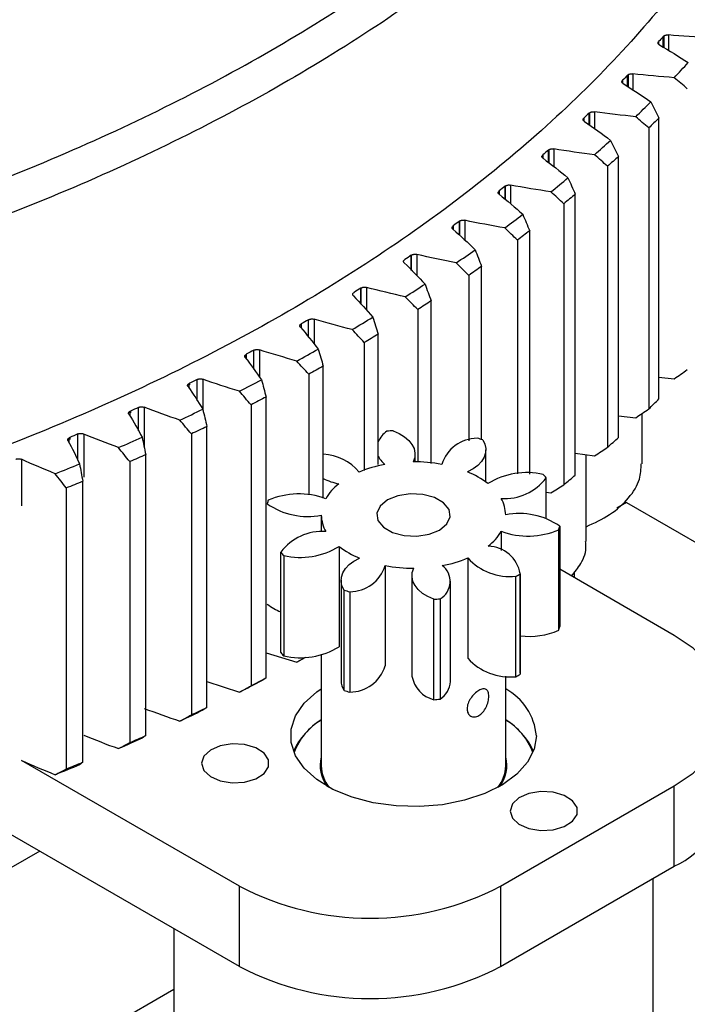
# Model space of a CAD drawing. Header units: millimetres. Extents: x 4624 to 7637, y -669 to 1387.
# Tile 66 of 84: x 7284 to 7338, y 68 to 148. Entities that reach past the tile are written whole.
import ezdxf

# ---------------------------------------------------------------- set-up
doc = ezdxf.new("R2010")
doc.units = ezdxf.units.MM

msp = doc.modelspace()

# ---------------------------------------------------------------- linework, layer by layer
at = {"color": 7, "linetype": 'Continuous', "lineweight": 25}
for p, q in [((7336.077, 146.143), (7336.077, 147.021)), ((7336.151, 146.097), (7336.151, 147.08)), ((7336.496, 147.143), (7336.496, 145.884)), ((7335.701, 146.595), (7335.701, 146.384)), ((7332.771, 143.451), (7332.771, 143.228)), ((7333.176, 142.95), (7333.176, 143.868)), ((7333.242, 142.906), (7333.242, 143.919)), ((7333.603, 143.98), (7333.603, 142.665)), ((7329.63, 140.375), (7329.63, 140.138)), ((7330.062, 139.821), (7330.062, 140.783)), ((7330.121, 139.778), (7330.121, 140.826)), ((7330.497, 140.885), (7330.497, 139.507)), ((7335.732, 117.526), (7335.732, 140.389)), ((7334.902, 139.572), (7334.902, 116.709)), ((7327.183, 137.863), (7327.183, 136.412)), ((7326.282, 137.373), (7326.282, 137.12)), ((7326.742, 136.758), (7326.742, 137.771)), ((7326.792, 136.719), (7326.792, 137.806)), ((7332.435, 114.385), (7332.435, 137.248)), ((7331.551, 136.451), (7331.551, 113.588)), ((7323.219, 133.766), (7323.219, 134.836)), ((7323.26, 133.731), (7323.26, 134.864)), ((7323.666, 134.919), (7323.666, 133.385)), ((7322.732, 134.45), (7322.732, 134.152)), ((7328.928, 111.321), (7328.928, 134.184)), ((7327.99, 133.408), (7327.99, 110.545)), ((7318.987, 131.609), (7318.987, 131.323)), ((7319.499, 131.984), (7319.531, 132.005)), ((7319.499, 130.847), (7319.499, 131.984)), ((7319.531, 130.817), (7319.531, 132.005)), ((7319.951, 132.056), (7319.951, 130.426)), ((7325.215, 111.4), (7325.215, 131.203)), ((7324.225, 130.448), (7324.225, 111.436)), ((7315.588, 129.218), (7315.61, 129.232)), ((7315.588, 128.003), (7315.588, 129.218)), ((7315.61, 127.981), (7315.61, 129.232)), ((7316.045, 129.28), (7316.045, 127.539)), ((7321.302, 114.206), (7321.302, 128.307)), ((7320.262, 127.575), (7320.262, 114.118)), ((7311.953, 126.595), (7311.953, 124.722)), ((7311.492, 126.543), (7311.504, 126.55)), ((7311.492, 125.237), (7311.492, 126.543)), ((7311.504, 125.224), (7311.504, 126.55)), ((7317.195, 112.275), (7317.195, 125.503)), ((7316.106, 124.795), (7316.106, 112.373)), ((7306.632, 123.625), (7306.632, 123.271)), ((7307.218, 122.548), (7307.218, 123.963)), ((7307.681, 124.004), (7307.681, 121.976)), ((7312.901, 112.175), (7312.901, 122.793)), ((7311.764, 122.111), (7311.764, 111.697)), ((7302.15, 121.151), (7302.163, 121.157)), ((7302.15, 120.786), (7302.15, 121.151)), ((7302.163, 121.157), (7302.163, 120.77)), ((7302.771, 119.936), (7302.771, 121.482)), ((7303.237, 121.512), (7303.237, 119.297)), ((7308.426, 109.447), (7308.426, 120.184)), ((7307.244, 119.528), (7307.244, 109.706)), ((7297.505, 118.78), (7297.529, 118.793)), ((7297.505, 118.401), (7297.505, 118.78)), ((7297.529, 118.793), (7297.529, 118.668)), ((7298.158, 117.397), (7298.158, 119.103)), ((7298.626, 119.123), (7298.626, 116.667)), ((7335.732, 119.282), (7336.973, 119.164)), ((7302.55, 117.049), (7302.55, 94.185)), ((7303.776, 94.814), (7303.776, 117.677)), ((7292.702, 116.517), (7292.738, 116.535)), ((7292.702, 116.119), (7292.702, 116.517)), ((7292.738, 116.535), (7292.738, 116.397)), ((7293.388, 114.924), (7293.388, 116.831)), ((7293.857, 116.84), (7293.857, 113.596)), ((7334.354, 112.241), (7334.354, 116.339)), ((7332.435, 116.16), (7333.842, 115.993)), ((7288.467, 112.503), (7288.467, 114.669)), ((7288.936, 114.667), (7288.936, 111.158)), ((7297.692, 114.678), (7297.692, 91.815)), ((7298.96, 92.415), (7298.96, 115.278)), ((7287.748, 113.942), (7287.748, 114.364)), ((7287.797, 114.388), (7287.797, 114.231)), ((7293.984, 90.127), (7293.984, 112.99)), ((7315.887, 112.405), (7315.887, 113.018)), ((7321.659, 110.752), (7321.659, 113.39)), ((7328.928, 113.119), (7330.499, 112.896)), ((7329.814, 105.913), (7329.814, 112.993)), ((7283.871, 112.607), (7283.871, 108.824)), ((7292.677, 112.419), (7292.677, 89.556)), ((7288.857, 87.953), (7288.857, 110.817)), ((7326.556, 107.788), (7326.556, 111.105)), ((7287.512, 110.275), (7287.512, 87.412)), ((7326.556, 109.941), (7326.947, 109.876)), ((7333.088, 109.085), (7332.299, 108.629)), ((7333.088, 109.085), (7348.998, 99.9)), ((7308.265, 108.065), (7308.265, 106.707)), ((7322.902, 106.75), (7322.902, 105.201)), ((7327.579, 98.699), (7327.579, 106.864)), ((7327.658, 107.157), (7327.658, 98.992)), ((7304.972, 96.882), (7304.972, 105.048)), ((7309.708, 105.523), (7309.708, 97.357)), ((7305.206, 104.784), (7305.206, 96.618)), ((7320.188, 104.581), (7320.188, 96.416)), ((7313.465, 103.956), (7313.465, 95.79)), ((7324.453, 95.21), (7324.453, 103.375)), ((7336.977, 98.276), (7327.658, 103.656)), ((7328.854, 102.966), (7328.854, 103.425)), ((7309.869, 102.763), (7309.869, 94.598)), ((7315.641, 103.135), (7315.641, 94.969)), ((7318.771, 94.517), (7318.771, 102.682)), ((7324.089, 94.921), (7324.089, 103.087)), ((7324.451, 103.297), (7324.451, 95.132)), ((7310.116, 93.799), (7310.116, 101.964)), ((7310.575, 101.83), (7310.575, 93.665)), ((7317.418, 93.05), (7317.418, 101.215)), ((7317.926, 101.262), (7317.926, 93.097)), ((7303.776, 96.855), (7306.27, 96.111)), ((7306.27, 96.111), (7306.943, 96.493)), ((7306.964, 96.492), (7306.27, 96.111)), ((7308.265, 96.697), (7308.265, 87.663)), ((7323.263, 87.663), (7323.263, 94.952)), ((7324.453, 95.21), (7324.451, 95.132)), ((7298.96, 94.517), (7301.596, 93.653)), ((7301.622, 77.866), (7283.888, 88.104)), ((7322.835, 77.866), (7336.977, 86.03)), ((7336.977, 79.498), (7336.977, 86.03)), ((7301.622, 71.334), (7278.179, 84.867)), ((7285.36, 80.722), (7276.873, 75.823)), ((7322.835, 71.334), (7336.977, 79.498)), ((7301.622, 71.334), (7301.622, 77.866)), ((7322.835, 77.866), (7322.835, 71.334)), ((7335.264, 57.451), (7335.264, 78.509)), ((7296.264, 74.427), (7296.264, 57.451)), ((7296.264, 69.458), (7217.476, 23.974))]:
    msp.add_line(p, q, dxfattribs=at)
at = {"color": 7, "linetype": 'Continuous', "lineweight": 25, "flags": 128}
for points in [[(7314.109, 114.938), (7314.6, 114.715), (7315.024, 114.45), (7315.372, 114.151), (7315.635, 113.824), (7315.807, 113.477), (7315.883, 113.12), (7315.862, 112.759), (7315.744, 112.405)], [(7321.412, 114.189), (7321.581, 113.842), (7321.655, 113.484), (7321.632, 113.124), (7321.512, 112.77), (7321.298, 112.431), (7320.995, 112.116), (7320.611, 111.832), (7320.155, 111.586)], [(7313.637, 109.298), (7313.042, 108.804), (7312.775, 108.223), (7312.868, 107.624), (7313.311, 107.079), (7314.05, 106.655), (7314.995, 106.402), (7316.033, 106.351), (7317.039, 106.509), (7317.891, 106.855), (7318.486, 107.349), (7318.753, 107.93), (7318.66, 108.529), (7318.217, 109.073), (7317.478, 109.498), (7316.533, 109.75), (7315.495, 109.801), (7314.489, 109.644), (7313.637, 109.298)], [(7310.116, 101.964), (7309.947, 102.311), (7309.873, 102.669), (7309.896, 103.029), (7310.016, 103.383), (7310.23, 103.721), (7310.533, 104.037), (7310.917, 104.321), (7311.373, 104.567)], [(7317.418, 101.215), (7316.928, 101.438), (7316.504, 101.702), (7316.156, 102.002), (7315.893, 102.329), (7315.721, 102.675), (7315.645, 103.033), (7315.666, 103.393), (7315.784, 103.747)], [(7336.977, 86.03), (7338.506, 87.064), (7339.736, 88.222), (7340.636, 89.478), (7341.186, 90.799), (7341.371, 92.153), (7341.186, 93.508), (7340.636, 94.829), (7339.736, 96.085), (7338.506, 97.243), (7336.977, 98.276)], [(7325.764, 90.112), (7325.583, 89.02), (7325.048, 87.967), (7324.177, 86.991), (7323.001, 86.129), (7321.565, 85.41), (7319.918, 84.861), (7318.122, 84.502), (7316.24, 84.346), (7314.341, 84.398), (7312.493, 84.657), (7310.764, 85.113), (7309.215, 85.75), (7307.903, 86.544), (7306.876, 87.467), (7306.169, 88.486), (7305.809, 89.564), (7305.809, 90.661), (7306.169, 91.739), (7306.876, 92.758), (7307.903, 93.681), (7308.265, 93.931)], [(7298.525, 87.871), (7298.711, 87.298), (7299.243, 86.802), (7300.049, 86.45), (7301.021, 86.29), (7302.028, 86.344), (7302.932, 86.604), (7303.613, 87.035), (7303.978, 87.579), (7303.978, 88.163), (7303.613, 88.707), (7302.932, 89.138), (7302.028, 89.398), (7301.021, 89.452), (7300.049, 89.292), (7299.243, 88.941), (7298.711, 88.445), (7298.525, 87.871)], [(7323.621, 83.989), (7323.806, 83.416), (7324.338, 82.92), (7325.145, 82.568), (7326.117, 82.409), (7327.123, 82.462), (7328.028, 82.722), (7328.709, 83.154), (7329.074, 83.698), (7329.074, 84.281), (7328.709, 84.825), (7328.028, 85.256), (7327.123, 85.516), (7326.117, 85.57), (7325.145, 85.41), (7324.338, 85.059), (7323.806, 84.563), (7323.621, 83.989)]]:
    msp.add_lwpolyline(points, dxfattribs=at)
at = {"color": 7, "linetype": 'Continuous', "lineweight": 25}
for centre, radius, start, end in [((7314.826, 113.121), 2.151, 124.65449, 154.85982), ((7315.732, 94.741), 20.261, 94.59287, 96.03343), ((7320.968, 111.275), 3.048, 90.27808, 162.38864), ((7316.501, 98.235), 16.693, 72.89084, 74.53003), ((7308.262, 109.025), 3.995, 39.60795, 87.46396), ((7315.302, 102.027), 10.334, 100.44277, 112.5419), ((7314.676, 113.717), 1.971, 203.53407, 230.74843), ((7315.778, 99.782), 12.623, 79.57224, 90.15708), ((7317.496, 105.028), 7.076, 52.34067, 67.92673), ((7324.962, 105.568), 5.958, 76.80786, 121.83347), ((7321.4, 106.76), 6.743, 40.1179, 43.11765), ((7310.692, 115.564), 5.054, 243.20774, 258.51855), ((7312.243, 107.3), 4.184, 127.67555, 149.8321), ((7323.197, 113.597), 4.183, 265.7919, 323.43132), ((7306.434, 103.378), 6.411, 70.00768, 112.80158), ((7308.046, 108.026), 4.287, 162.87967, 166.93678), ((7307.151, 113.649), 5.694, 234.8186, 281.28728), ((7320.54, 108.049), 2.723, 0.81681, 30.36739), ((7324.377, 102.504), 5.694, 54.8186, 101.28728), ((7310.988, 108.104), 2.723, 180.81681, 210.36739), ((7308.331, 102.555), 4.183, 85.7919, 143.43132), ((7319.285, 108.852), 4.184, 307.67555, 329.8321), ((7325.094, 112.775), 6.411, 250.00768, 292.80158), ((7323.482, 108.127), 4.287, 342.87967, 346.93678), ((7310.128, 109.393), 6.743, 220.1179, 223.11765), ((7306.566, 110.585), 5.958, 256.80786, 301.83347), ((7314.032, 111.125), 7.076, 232.34067, 247.92673), ((7321.757, 102.803), 2.739, 10.38917, 88.21704), ((7316.226, 114.126), 10.334, 280.44277, 292.5419), ((7323.611, 107.679), 4.617, 222.14437, 275.93377), ((7310.56, 104.878), 3.048, 270.27808, 342.38864), ((7315.75, 116.371), 12.623, 259.57224, 270.15708), ((7317.138, 102.669), 1.612, 299.25939, 53.3708), ((7318.615, 112.936), 11.269, 299.0636, 301.19374), ((7315.027, 117.918), 16.693, 252.89084, 254.53003), ((7315.796, 121.411), 20.261, 274.59287, 276.03343), ((7306.307, 103.81), 3.85, 230.72283, 249.69926), ((7325.118, 104.508), 6.309, 263.95473, 292.96464), ((7323.482, 99.961), 4.287, 342.87967, 346.93678), ((7306.566, 102.419), 5.958, 256.80786, 301.83347), ((7310.128, 101.227), 6.743, 220.1179, 223.11765), ((7323.611, 99.513), 4.617, 222.14437, 275.93377), ((7310.56, 96.712), 3.048, 270.27808, 342.38864), ((7311.325, 94.61), 1.456, 180.49085, 213.8759), ((7317.993, 95.364), 2.384, 189.51763, 256.06757), ((7318.615, 104.771), 11.269, 299.0636, 301.19374), ((7315.027, 109.753), 16.693, 252.89084, 254.53003), ((7316.964, 94.631), 1.811, 302.08126, 356.3755), ((7320.951, 89.689), 4.831, 5.02694, 61.41257), ((7315.796, 113.246), 20.261, 274.59287, 276.03343), ((7311.2, 86.53), 5.686, 121.07589, 155.95832), ((7310.947, 86.888), 5.244, 120.75779, 159.17212), ((7320.328, 86.53), 5.686, 24.04168, 58.92411), ((7320.581, 86.888), 5.244, 20.82788, 59.24221), ((7310.925, 87.665), 2.754, 165.03636, 216.81664), ((7320.602, 87.665), 2.754, 323.18336, 14.96364), ((7311.122, 87.641), 2.859, 181.19715, 215.84691), ((7311.248, 87.761), 2.984, 181.89583, 218.33322), ((7320.347, 87.737), 2.917, 321.23094, 358.54001), ((7320.406, 87.641), 2.859, 324.15309, 358.80285), ((7333.757, 86.447), 7.659, 294.86732, 353.81254), ((7312.228, 98.147), 22.887, 242.39104, 297.60896), ((7312.228, 91.615), 22.887, 242.39104, 297.60896)]:
    msp.add_arc(centre, radius, start, end, dxfattribs=at)
for points, knots in [([(7179.881, 120.349), (7180.272, 120.326), (7181.054, 120.281), (7182.228, 120.22), (7183.403, 120.163), (7184.578, 120.112), (7185.755, 120.066), (7186.932, 120.025), (7188.109, 119.989), (7189.288, 119.959), (7190.467, 119.934), (7193.218, 119.887), (7197.544, 119.871), (7203.438, 119.981), (7209.32, 120.221), (7215.183, 120.591), (7221.018, 121.091), (7228.745, 121.93), (7238.29, 123.299), (7249.492, 125.443), (7260.375, 128.078), (7270.877, 131.187), (7280.933, 134.753), (7290.486, 138.753), (7299.479, 143.165), (7307.859, 147.962), (7315.576, 153.117), (7322.586, 158.598), (7328.845, 164.374), (7334.319, 170.41), (7338.973, 176.671), (7342.783, 183.119), (7345.722, 189.717), (7347.777, 196.426), (7348.933, 203.206), (7349.185, 210.018), (7348.529, 216.82), (7346.972, 223.574), (7344.521, 230.238), (7341.191, 236.775), (7337.002, 243.144), (7332.816, 248.282), (7329.065, 252.271), (7326.054, 255.199), (7322.851, 258.058), (7319.461, 260.843), (7315.888, 263.551), (7312.886, 265.653), (7310.563, 267.194), (7308.987, 268.208), (7307.384, 269.206), (7305.757, 270.192), (7304.65, 270.836), (7304.097, 271.159)], [0, 0, 0, 0, 0.003125, 0.00625, 0.009374, 0.012499, 0.015623, 0.018749, 0.021874, 0.025, 0.028128, 0.031256, 0.046886, 0.06251, 0.078132, 0.093764, 0.109394, 0.125019, 0.156267, 0.187516, 0.218764, 0.250013, 0.281261, 0.312509, 0.343758, 0.375006, 0.406255, 0.437503, 0.468752, 0.5, 0.531249, 0.562497, 0.593745, 0.624994, 0.656242, 0.687491, 0.718739, 0.749988, 0.781236, 0.812485, 0.843733, 0.874982, 0.890603, 0.906236, 0.921865, 0.93749, 0.953112, 0.968744, 0.974999, 0.98125, 0.9875, 0.993749, 1, 1, 1, 1]), ([(7305.511, 270.342), (7311.143, 267.091), (7316.341, 263.59), (7325.748, 256.169), (7329.956, 252.249), (7337.285, 244.085), (7340.405, 239.84), (7345.483, 231.124), (7347.44, 226.653), (7350.147, 217.591), (7350.897, 213), (7351.169, 203.806), (7350.693, 199.203), (7348.525, 190.093), (7346.833, 185.586), (7342.275, 176.775), (7339.409, 172.471), (7332.569, 164.166), (7328.595, 160.166), (7319.634, 152.563), (7314.646, 148.961), (7303.775, 142.24), (7297.891, 139.121), (7285.366, 133.44), (7278.725, 130.878), (7264.841, 126.37), (7257.599, 124.425), (7242.683, 121.197), (7235.01, 119.914), (7219.415, 118.042), (7211.493, 117.453), (7195.585, 116.981), (7187.599, 117.098), (7179.676, 117.567)], [0, 0, 0, 0, 0.0625, 0.0625, 0.125, 0.125, 0.1875, 0.1875, 0.25, 0.25, 0.3125, 0.3125, 0.375, 0.375, 0.4375, 0.4375, 0.5, 0.5, 0.5625, 0.5625, 0.625, 0.625, 0.6875, 0.6875, 0.75, 0.75, 0.8125, 0.8125, 0.875, 0.875, 0.9375, 0.9375, 1, 1, 1, 1]), ([(7107.167, 157.474), (7107.431, 157.323), (7107.959, 157.02), (7108.759, 156.57), (7109.565, 156.125), (7110.378, 155.684), (7111.197, 155.248), (7112.023, 154.816), (7112.857, 154.387), (7113.696, 153.964), (7114.543, 153.544), (7115.396, 153.129), (7117.544, 152.102), (7121.063, 150.516), (7126.081, 148.476), (7131.267, 146.58), (7136.607, 144.834), (7142.09, 143.241), (7149.57, 141.327), (7159.212, 139.335), (7171.13, 137.611), (7183.284, 136.571), (7195.556, 136.223), (7207.828, 136.571), (7219.981, 137.611), (7231.9, 139.335), (7243.468, 141.724), (7254.575, 144.757), (7265.114, 148.403), (7274.982, 152.629), (7284.086, 157.392), (7292.337, 162.647), (7299.657, 168.345), (7305.973, 174.428), (7311.226, 180.84), (7315.366, 187.519), (7318.351, 194.399), (7320.154, 201.415), (7320.757, 208.5), (7320.154, 215.584), (7318.351, 222.6), (7315.366, 229.48), (7311.916, 235.046), (7308.6, 239.365), (7305.84, 242.529), (7302.815, 245.612), (7299.531, 248.606), (7295.997, 251.503), (7293.06, 253.676), (7290.876, 255.187), (7289.54, 256.081), (7288.179, 256.962), (7286.793, 257.83), (7285.384, 258.686), (7284.424, 259.245), (7283.944, 259.525)], [0, 0, 0, 0, 0.002843, 0.005685, 0.008527, 0.011368, 0.014209, 0.017049, 0.01989, 0.022731, 0.025573, 0.028416, 0.03126, 0.046886, 0.062517, 0.078143, 0.093774, 0.1094, 0.125031, 0.156278, 0.187526, 0.218773, 0.25002, 0.281268, 0.312515, 0.343763, 0.37501, 0.406258, 0.437505, 0.468753, 0.5, 0.531248, 0.562495, 0.593743, 0.62499, 0.656237, 0.687485, 0.718732, 0.74998, 0.781227, 0.812475, 0.843722, 0.87497, 0.890596, 0.906227, 0.921853, 0.937483, 0.95311, 0.96874, 0.973952, 0.979161, 0.984369, 0.989577, 0.994787, 1, 1, 1, 1]), ([(7283.944, 259.525), (7284.207, 259.373), (7284.731, 259.068), (7285.509, 258.607), (7286.28, 258.141), (7287.044, 257.672), (7287.8, 257.199), (7288.549, 256.722), (7289.291, 256.241), (7290.025, 255.756), (7290.752, 255.267), (7291.471, 254.775), (7293.25, 253.535), (7295.997, 251.503), (7299.531, 248.606), (7302.815, 245.613), (7305.84, 242.53), (7308.6, 239.365), (7311.915, 235.047), (7315.366, 229.48), (7318.351, 222.6), (7320.154, 215.584), (7320.757, 208.5), (7320.154, 201.415), (7318.351, 194.399), (7315.366, 187.519), (7311.226, 180.84), (7305.973, 174.428), (7299.657, 168.345), (7292.337, 162.647), (7284.086, 157.392), (7274.982, 152.629), (7265.114, 148.403), (7254.575, 144.757), (7243.468, 141.724), (7231.9, 139.335), (7219.981, 137.611), (7207.828, 136.571), (7195.556, 136.223), (7183.284, 136.571), (7171.13, 137.611), (7159.212, 139.335), (7149.57, 141.326), (7142.09, 143.24), (7136.608, 144.834), (7131.267, 146.58), (7126.082, 148.476), (7121.064, 150.516), (7117.3, 152.212), (7114.682, 153.472), (7113.134, 154.244), (7111.607, 155.029), (7110.104, 155.829), (7108.621, 156.643), (7107.652, 157.197), (7107.167, 157.474)], [0, 0, 0, 0, 0.0028432, 0.0056854, 0.0085269, 0.0113679, 0.0142086, 0.0170493, 0.0198901, 0.0227314, 0.0255733, 0.0284161, 0.0312599, 0.0468863, 0.0625168, 0.0781432, 0.0937737, 0.1094001, 0.1250306, 0.156278, 0.1875255, 0.218773, 0.2500204, 0.2812679, 0.3125153, 0.3437628, 0.3750103, 0.4062577, 0.4375052, 0.4687527, 0.5000001, 0.5312476, 0.562495, 0.5937425, 0.62499, 0.6562374, 0.6874849, 0.7187324, 0.7499798, 0.7812273, 0.8124747, 0.8437222, 0.8749697, 0.890596, 0.9062265, 0.9218529, 0.9374834, 0.9531098, 0.9687403, 0.973952, 0.9791611, 0.9843691, 0.9895773, 0.9947871, 1, 1, 1, 1]), ([(7350.955, 188.085), (7350.984, 187.375), (7351.108, 184.315), (7350.358, 178.909), (7348.689, 171.924), (7346.006, 165.039), (7342.414, 158.295), (7337.911, 151.735), (7332.532, 145.4), (7326.308, 139.327), (7319.278, 133.555), (7311.486, 128.12), (7302.978, 123.053), (7293.809, 118.388), (7284.033, 114.153), (7273.712, 110.374), (7262.909, 107.073), (7251.691, 104.272), (7240.127, 101.988), (7228.288, 100.235), (7216.247, 99.021), (7204.08, 98.367), (7191.854, 98.226), (7183.736, 98.6), (7179.676, 98.787)], [0, 0, 0, 0, 0.014197, 0.06114, 0.108083, 0.155026, 0.201969, 0.248912, 0.295855, 0.342798, 0.389741, 0.436684, 0.483627, 0.53057, 0.577513, 0.624456, 0.671399, 0.718342, 0.765285, 0.812228, 0.859171, 0.906114, 0.953057, 1, 1, 1, 1]), ([(7336.151, 147.08), (7336.166, 147.088), (7336.197, 147.104), (7336.251, 147.123), (7336.319, 147.139), (7336.402, 147.149), (7336.465, 147.146), (7336.496, 147.144)], [0, 0, 0, 0, 0.166852, 0.331924, 0.499419, 0.749201, 1, 1, 1, 1]), ([(7335.776, 146.327), (7335.761, 146.336), (7335.732, 146.353), (7335.7, 146.384), (7335.675, 146.418), (7335.656, 146.465), (7335.652, 146.527), (7335.685, 146.572), (7335.701, 146.595)], [0, 0, 0, 0, 0.124456, 0.247063, 0.371245, 0.5003, 0.74849, 1, 1, 1, 1]), ([(7332.828, 143.181), (7332.814, 143.19), (7332.786, 143.208), (7332.755, 143.24), (7332.733, 143.274), (7332.717, 143.322), (7332.718, 143.384), (7332.753, 143.428), (7332.771, 143.451)], [0, 0, 0, 0, 0.124456, 0.247063, 0.371245, 0.5003, 0.74849, 1, 1, 1, 1]), ([(7333.242, 143.919), (7333.259, 143.927), (7333.291, 143.944), (7333.347, 143.963), (7333.418, 143.979), (7333.506, 143.989), (7333.571, 143.984), (7333.603, 143.981)], [0, 0, 0, 0, 0.166886, 0.331837, 0.499418, 0.749172, 1, 1, 1, 1]), ([(7329.668, 140.105), (7329.655, 140.114), (7329.628, 140.133), (7329.6, 140.165), (7329.58, 140.199), (7329.567, 140.247), (7329.572, 140.31), (7329.611, 140.353), (7329.63, 140.375)], [0, 0, 0, 0, 0.124456, 0.247063, 0.371245, 0.5003, 0.74849, 1, 1, 1, 1]), ([(7330.121, 140.826), (7330.134, 140.833), (7330.158, 140.846), (7330.201, 140.862), (7330.247, 140.876), (7330.311, 140.889), (7330.397, 140.897), (7330.464, 140.89), (7330.497, 140.886)], [0, 0, 0, 0, 0.1248969, 0.2486185, 0.3732198, 0.5007132, 0.7508511, 1, 1, 1, 1]), ([(7326.792, 137.806), (7326.805, 137.813), (7326.831, 137.827), (7326.875, 137.844), (7326.923, 137.857), (7326.99, 137.87), (7327.08, 137.878), (7327.149, 137.869), (7327.184, 137.864)], [0, 0, 0, 0, 0.124998, 0.248649, 0.373173, 0.500745, 0.750728, 1, 1, 1, 1]), ([(7326.301, 137.102), (7326.289, 137.112), (7326.264, 137.131), (7326.237, 137.164), (7326.22, 137.199), (7326.21, 137.247), (7326.22, 137.309), (7326.261, 137.352), (7326.282, 137.373)], [0, 0, 0, 0, 0.124456, 0.247063, 0.371245, 0.5003, 0.74849, 1, 1, 1, 1]), ([(7323.26, 134.864), (7323.274, 134.872), (7323.3, 134.886), (7323.347, 134.903), (7323.396, 134.917), (7323.467, 134.929), (7323.56, 134.936), (7323.631, 134.925), (7323.667, 134.92)], [0, 0, 0, 0, 0.125102, 0.248679, 0.373122, 0.500777, 0.750619, 1, 1, 1, 1]), ([(7322.733, 134.178), (7322.721, 134.188), (7322.698, 134.208), (7322.674, 134.241), (7322.659, 134.277), (7322.652, 134.325), (7322.666, 134.387), (7322.71, 134.429), (7322.732, 134.45)], [0, 0, 0, 0, 0.124456, 0.247063, 0.371245, 0.5003, 0.74849, 1, 1, 1, 1]), ([(7318.969, 131.337), (7318.958, 131.348), (7318.936, 131.368), (7318.914, 131.402), (7318.901, 131.437), (7318.898, 131.486), (7318.916, 131.548), (7318.963, 131.588), (7318.987, 131.609)], [0, 0, 0, 0, 0.124456, 0.247063, 0.371245, 0.5003, 0.74849, 1, 1, 1, 1]), ([(7319.531, 132.005), (7319.545, 132.012), (7319.573, 132.027), (7319.621, 132.045), (7319.673, 132.058), (7319.746, 132.071), (7319.843, 132.077), (7319.916, 132.064), (7319.952, 132.057)], [0, 0, 0, 0, 0.1252094, 0.2487084, 0.3730688, 0.5008109, 0.7505237, 1, 1, 1, 1]), ([(7315.61, 129.232), (7315.625, 129.24), (7315.653, 129.255), (7315.703, 129.273), (7315.757, 129.287), (7315.833, 129.299), (7315.934, 129.303), (7316.009, 129.288), (7316.046, 129.281)], [0, 0, 0, 0, 0.12532, 0.248738, 0.373012, 0.500846, 0.75044, 1, 1, 1, 1]), ([(7315.015, 128.584), (7315.004, 128.595), (7314.983, 128.615), (7314.964, 128.65), (7314.954, 128.686), (7314.954, 128.734), (7314.976, 128.795), (7315.025, 128.835), (7315.05, 128.855)], [0, 0, 0, 0, 0.124456, 0.247063, 0.371245, 0.5003, 0.74849, 1, 1, 1, 1]), ([(7311.504, 126.55), (7311.519, 126.558), (7311.549, 126.574), (7311.6, 126.592), (7311.656, 126.606), (7311.735, 126.618), (7311.84, 126.621), (7311.916, 126.604), (7311.954, 126.596)], [0, 0, 0, 0, 0.1254344, 0.248768, 0.3729526, 0.5008813, 0.7503656, 1, 1, 1, 1]), ([(7310.876, 125.923), (7310.866, 125.933), (7310.847, 125.954), (7310.83, 125.989), (7310.822, 126.025), (7310.825, 126.074), (7310.852, 126.135), (7310.904, 126.173), (7310.93, 126.192)], [0, 0, 0, 0, 0.124456, 0.247063, 0.371245, 0.5003, 0.74849, 1, 1, 1, 1]), ([(7306.56, 123.357), (7306.551, 123.368), (7306.533, 123.389), (7306.518, 123.424), (7306.512, 123.461), (7306.519, 123.509), (7306.549, 123.569), (7306.604, 123.606), (7306.632, 123.625)], [0, 0, 0, 0, 0.124319, 0.246807, 0.370871, 0.499794, 0.747966, 1, 1, 1, 1]), ([(7307.218, 123.963), (7307.233, 123.972), (7307.264, 123.988), (7307.318, 124.007), (7307.376, 124.021), (7307.458, 124.032), (7307.566, 124.034), (7307.643, 124.015), (7307.682, 124.005)], [0, 0, 0, 0, 0.125879, 0.249318, 0.373466, 0.501423, 0.75055, 1, 1, 1, 1]), ([(7302.072, 120.891), (7302.064, 120.902), (7302.048, 120.923), (7302.035, 120.957), (7302.032, 120.992), (7302.04, 121.039), (7302.071, 121.097), (7302.124, 121.133), (7302.15, 121.151)], [0, 0, 0, 0, 0.124258, 0.2469346, 0.3712395, 0.5002608, 0.7484585, 1, 1, 1, 1]), ([(7302.771, 121.482), (7302.787, 121.49), (7302.818, 121.505), (7302.873, 121.523), (7302.933, 121.536), (7303.015, 121.545), (7303.123, 121.545), (7303.2, 121.524), (7303.238, 121.513)], [0, 0, 0, 0, 0.12556, 0.2488, 0.372886, 0.500921, 0.750297, 1, 1, 1, 1]), ([(7297.42, 118.529), (7297.413, 118.539), (7297.399, 118.56), (7297.388, 118.593), (7297.387, 118.627), (7297.396, 118.672), (7297.428, 118.728), (7297.479, 118.763), (7297.505, 118.78)], [0, 0, 0, 0, 0.124069, 0.246805, 0.371224, 0.500225, 0.748429, 1, 1, 1, 1]), ([(7298.158, 119.103), (7298.175, 119.111), (7298.208, 119.126), (7298.264, 119.142), (7298.324, 119.153), (7298.407, 119.161), (7298.515, 119.158), (7298.59, 119.135), (7298.627, 119.124)], [0, 0, 0, 0, 0.12556, 0.2488, 0.372886, 0.500921, 0.750297, 1, 1, 1, 1]), ([(7292.611, 116.274), (7292.605, 116.284), (7292.593, 116.304), (7292.584, 116.337), (7292.584, 116.37), (7292.595, 116.413), (7292.627, 116.466), (7292.677, 116.5), (7292.702, 116.517)], [0, 0, 0, 0, 0.123876, 0.246666, 0.371199, 0.500191, 0.748399, 1, 1, 1, 1]), ([(7293.388, 116.831), (7293.405, 116.838), (7293.439, 116.852), (7293.496, 116.867), (7293.557, 116.877), (7293.64, 116.883), (7293.748, 116.878), (7293.821, 116.853), (7293.858, 116.841)], [0, 0, 0, 0, 0.12556, 0.2488, 0.372886, 0.500921, 0.750297, 1, 1, 1, 1]), ([(7288.467, 114.669), (7288.484, 114.675), (7288.519, 114.689), (7288.577, 114.703), (7288.639, 114.711), (7288.722, 114.715), (7288.83, 114.707), (7288.901, 114.681), (7288.937, 114.668)], [0, 0, 0, 0, 0.12556, 0.2488, 0.372886, 0.500921, 0.750297, 1, 1, 1, 1]), ([(7287.653, 114.129), (7287.647, 114.139), (7287.636, 114.159), (7287.63, 114.191), (7287.632, 114.222), (7287.644, 114.264), (7287.676, 114.315), (7287.724, 114.348), (7287.748, 114.364)], [0, 0, 0, 0, 0.123678, 0.246515, 0.371162, 0.500158, 0.748369, 1, 1, 1, 1]), ([(7283.402, 112.619), (7283.42, 112.626), (7283.456, 112.638), (7283.515, 112.651), (7283.577, 112.658), (7283.661, 112.66), (7283.768, 112.65), (7283.837, 112.622), (7283.872, 112.608)], [0, 0, 0, 0, 0.12556, 0.2488, 0.372886, 0.500921, 0.750297, 1, 1, 1, 1]), ([(7329.814, 107.121), (7330.481, 107.434), (7331.876, 108.091), (7333.336, 109.442), (7334.24, 110.866), (7334.276, 111.825), (7334.291, 112.244)], [0, 0, 0, 0, 0.248576, 0.519583, 0.79059, 1, 1, 1, 1]), ([(7328.617, 103.102), (7328.888, 103.438), (7329.515, 104.216), (7329.859, 105.196), (7329.777, 105.797), (7329.761, 105.911)], [0, 0, 0, 0, 0.38065, 0.882432, 1, 1, 1, 1]), ([(7321.081, 93.796), (7321.197, 93.864), (7321.309, 93.906), (7321.507, 93.935), (7321.596, 93.921), (7321.739, 93.838), (7321.794, 93.769), (7321.869, 93.581), (7321.888, 93.464), (7321.888, 93.194), (7321.869, 93.045), (7321.812, 92.815), (7321.789, 92.739), (7321.734, 92.586), (7321.702, 92.509), (7321.595, 92.289), (7321.506, 92.15), (7321.308, 91.918), (7321.195, 91.821), (7321.023, 91.721), (7320.963, 91.694), (7320.846, 91.657), (7320.789, 91.646), (7320.618, 91.636), (7320.512, 91.66), (7320.328, 91.766), (7320.254, 91.846), (7320.177, 92), (7320.158, 92.055), (7320.131, 92.175), (7320.125, 92.24), (7320.125, 92.44), (7320.152, 92.586), (7320.254, 92.875), (7320.329, 93.021), (7320.511, 93.292), (7320.618, 93.419), (7320.845, 93.637), (7320.964, 93.728), (7321.081, 93.796)], [0, 0, 0, 0, 0.0625, 0.0625, 0.125, 0.125, 0.1875, 0.1875, 0.25, 0.25, 0.3125, 0.3125, 0.34375, 0.34375, 0.375, 0.375, 0.4375, 0.4375, 0.5, 0.5, 0.53125, 0.53125, 0.5625, 0.5625, 0.625, 0.625, 0.6875, 0.6875, 0.71875, 0.71875, 0.75, 0.75, 0.8125, 0.8125, 0.875, 0.875, 0.9375, 0.9375, 1, 1, 1, 1])]:
    msp.add_open_spline(points, degree=3, knots=knots, dxfattribs=at)
for points in [[(7336.077, 147.021), (7335.952, 146.879), (7335.827, 146.737), (7335.701, 146.595)], [(7336.077, 147.021), (7336.087, 147.032), (7336.108, 147.053), (7336.136, 147.071), (7336.151, 147.08)], [(7339.885, 146.899), (7338.751, 146.961), (7337.621, 147.042), (7336.496, 147.143)], [(7335.777, 146.328), (7336.579, 145.862), (7337.357, 145.381), (7338.11, 144.888)], [(7336.973, 143.66), (7337.357, 144.068), (7337.736, 144.477), (7338.11, 144.888)], [(7333.176, 143.868), (7333.042, 143.729), (7332.907, 143.59), (7332.771, 143.451)], [(7333.176, 143.868), (7333.185, 143.877), (7333.204, 143.895), (7333.23, 143.911), (7333.242, 143.919)], [(7336.973, 143.66), (7335.844, 143.747), (7334.72, 143.854), (7333.603, 143.98)], [(7338.039, 142.767), (7337.683, 143.063), (7337.328, 143.361), (7336.973, 143.66)], [(7332.829, 143.182), (7333.599, 142.698), (7334.344, 142.2), (7335.062, 141.69)], [(7333.842, 140.489), (7334.254, 140.888), (7334.661, 141.288), (7335.062, 141.69)], [(7335.062, 141.69), (7335.288, 141.258), (7335.511, 140.824), (7335.731, 140.389)], [(7330.062, 140.783), (7329.919, 140.647), (7329.775, 140.511), (7329.63, 140.375)], [(7330.062, 140.783), (7330.071, 140.791), (7330.089, 140.806), (7330.11, 140.819), (7330.121, 140.826)], [(7333.842, 140.489), (7332.721, 140.602), (7331.605, 140.734), (7330.497, 140.885)], [(7334.902, 139.572), (7334.549, 139.876), (7334.195, 140.182), (7333.842, 140.489)], [(7335.732, 140.389), (7335.458, 140.116), (7335.181, 139.844), (7334.902, 139.572)], [(7329.669, 140.105), (7330.406, 139.604), (7331.116, 139.09), (7331.799, 138.564)], [(7330.499, 137.392), (7329.386, 137.53), (7328.28, 137.687), (7327.183, 137.863)], [(7330.499, 137.392), (7330.937, 137.781), (7331.371, 138.172), (7331.799, 138.564)], [(7331.799, 138.564), (7332.014, 138.127), (7332.226, 137.688), (7332.435, 137.248)], [(7326.742, 137.771), (7326.589, 137.638), (7326.436, 137.506), (7326.282, 137.373)], [(7326.303, 137.103), (7327.005, 136.585), (7327.68, 136.056), (7328.326, 135.515)], [(7326.742, 137.771), (7326.757, 137.784), (7326.773, 137.795), (7326.792, 137.806)], [(7331.551, 136.451), (7331.2, 136.763), (7330.849, 137.076), (7330.499, 137.392)], [(7332.435, 137.248), (7332.143, 136.982), (7331.848, 136.716), (7331.551, 136.451)], [(7326.947, 134.372), (7327.412, 134.751), (7327.872, 135.132), (7328.326, 135.515)], [(7328.326, 135.515), (7328.53, 135.072), (7328.73, 134.629), (7328.928, 134.184)], [(7323.219, 134.836), (7323.057, 134.707), (7322.895, 134.578), (7322.732, 134.45)], [(7323.219, 134.836), (7323.231, 134.846), (7323.245, 134.856), (7323.26, 134.864)], [(7326.947, 134.372), (7325.844, 134.535), (7324.75, 134.718), (7323.666, 134.919)], [(7322.735, 134.179), (7323.401, 133.646), (7324.039, 133.101), (7324.649, 132.546)], [(7327.99, 133.408), (7327.642, 133.728), (7327.294, 134.049), (7326.947, 134.372)], [(7328.928, 134.184), (7328.618, 133.925), (7328.305, 133.666), (7327.99, 133.408)], [(7323.193, 131.436), (7323.683, 131.804), (7324.168, 132.174), (7324.649, 132.546)], [(7324.649, 132.546), (7324.84, 132.099), (7325.029, 131.651), (7325.215, 131.203)], [(7319.499, 131.984), (7319.329, 131.859), (7319.158, 131.734), (7318.987, 131.609)], [(7323.193, 131.436), (7322.102, 131.624), (7321.021, 131.831), (7319.951, 132.056)], [(7324.225, 130.448), (7323.88, 130.775), (7323.536, 131.105), (7323.193, 131.436)], [(7318.971, 131.338), (7319.6, 130.79), (7320.201, 130.232), (7320.772, 129.663)], [(7325.215, 131.203), (7324.887, 130.95), (7324.557, 130.698), (7324.225, 130.448)], [(7315.588, 129.218), (7315.41, 129.097), (7315.23, 128.976), (7315.05, 128.855)], [(7319.242, 128.587), (7318.165, 128.799), (7317.098, 129.03), (7316.045, 129.28)], [(7319.242, 128.587), (7319.757, 128.943), (7320.267, 129.302), (7320.772, 129.663)], [(7320.772, 129.663), (7320.952, 129.212), (7321.128, 128.76), (7321.302, 128.307)], [(7315.016, 128.585), (7315.608, 128.023), (7316.17, 127.451), (7316.702, 126.87)], [(7320.262, 127.576), (7319.921, 127.911), (7319.581, 128.248), (7319.242, 128.587)], [(7321.302, 128.307), (7320.957, 128.062), (7320.611, 127.818), (7320.262, 127.575)], [(7315.1, 125.83), (7314.038, 126.066), (7312.988, 126.321), (7311.953, 126.595)], [(7315.1, 125.83), (7315.639, 126.174), (7316.173, 126.521), (7316.702, 126.87)], [(7316.702, 126.87), (7316.87, 126.415), (7317.034, 125.959), (7317.195, 125.503)], [(7310.878, 125.923), (7311.431, 125.349), (7311.954, 124.764), (7312.446, 124.172)], [(7311.492, 126.543), (7311.305, 126.426), (7311.118, 126.309), (7310.93, 126.192)], [(7316.106, 124.795), (7315.77, 125.138), (7315.434, 125.483), (7315.1, 125.83)], [(7317.195, 125.503), (7316.834, 125.266), (7316.471, 125.03), (7316.106, 124.795)], [(7307.218, 123.963), (7307.023, 123.85), (7306.828, 123.737), (7306.632, 123.625)], [(7310.774, 123.168), (7309.729, 123.429), (7308.697, 123.707), (7307.681, 124.004)], [(7310.774, 123.168), (7311.336, 123.5), (7311.893, 123.835), (7312.446, 124.172)], [(7312.446, 124.172), (7312.601, 123.713), (7312.752, 123.254), (7312.901, 122.793)], [(7306.561, 123.357), (7307.075, 122.771), (7307.558, 122.175), (7308.009, 121.572)], [(7311.764, 122.111), (7311.433, 122.462), (7311.103, 122.814), (7310.774, 123.168)], [(7312.901, 122.793), (7312.524, 122.565), (7312.145, 122.337), (7311.764, 122.111)], [(7302.771, 121.482), (7302.568, 121.373), (7302.366, 121.265), (7302.163, 121.157)], [(7306.27, 120.607), (7305.244, 120.891), (7304.232, 121.193), (7303.237, 121.512)], [(7306.27, 120.607), (7306.854, 120.926), (7307.434, 121.248), (7308.009, 121.572)], [(7308.009, 121.572), (7308.151, 121.11), (7308.29, 120.647), (7308.425, 120.184)], [(7302.074, 120.891), (7302.547, 120.294), (7302.989, 119.688), (7303.399, 119.074)], [(7307.244, 119.528), (7306.918, 119.886), (7306.593, 120.245), (7306.27, 120.607)], [(7308.426, 120.184), (7308.033, 119.964), (7307.639, 119.745), (7307.244, 119.528)], [(7336.973, 119.164), (7337.328, 119.409), (7337.683, 119.655), (7338.039, 119.904)], [(7298.158, 119.103), (7297.949, 118.999), (7297.739, 118.896), (7297.529, 118.793)], [(7301.596, 118.15), (7300.589, 118.457), (7299.599, 118.781), (7298.626, 119.123)], [(7301.596, 118.15), (7302.201, 118.455), (7302.802, 118.764), (7303.399, 119.074)], [(7303.399, 119.074), (7303.528, 118.609), (7303.654, 118.144), (7303.776, 117.677)], [(7297.422, 118.529), (7297.854, 117.921), (7298.255, 117.305), (7298.622, 116.683)], [(7302.55, 117.049), (7302.231, 117.414), (7301.913, 117.781), (7301.596, 118.15)], [(7303.776, 117.677), (7303.369, 117.467), (7302.961, 117.257), (7302.55, 117.049)], [(7334.902, 116.709), (7335.181, 116.981), (7335.458, 117.253), (7335.732, 117.526)], [(7292.613, 116.274), (7293.004, 115.657), (7293.362, 115.032), (7293.687, 114.403)], [(7293.388, 116.831), (7293.172, 116.732), (7292.955, 116.633), (7292.738, 116.535)], [(7296.758, 115.8), (7295.773, 116.13), (7294.806, 116.477), (7293.857, 116.84)], [(7296.758, 115.8), (7297.383, 116.092), (7298.005, 116.386), (7298.622, 116.683)], [(7298.622, 116.683), (7298.738, 116.216), (7298.851, 115.747), (7298.96, 115.278)], [(7333.842, 115.993), (7334.195, 116.23), (7334.549, 116.469), (7334.902, 116.709)], [(7297.692, 114.678), (7297.379, 115.05), (7297.068, 115.424), (7296.758, 115.8)], [(7288.467, 114.669), (7288.244, 114.575), (7288.02, 114.481), (7287.797, 114.388)], [(7291.764, 113.562), (7290.802, 113.914), (7289.859, 114.282), (7288.936, 114.667)], [(7298.96, 115.278), (7298.539, 115.077), (7298.117, 114.877), (7297.692, 114.678)], [(7287.654, 114.13), (7288.003, 113.504), (7288.318, 112.872), (7288.6, 112.235)], [(7287.748, 114.364), (7287.763, 114.372), (7287.779, 114.38), (7287.797, 114.388)], [(7291.764, 113.562), (7292.409, 113.84), (7293.05, 114.12), (7293.687, 114.403)], [(7293.687, 114.403), (7293.789, 113.932), (7293.888, 113.462), (7293.984, 112.99)], [(7331.551, 113.588), (7331.848, 113.853), (7332.143, 114.118), (7332.435, 114.385)], [(7292.677, 112.419), (7292.371, 112.798), (7292.067, 113.179), (7291.764, 113.562)], [(7293.984, 112.99), (7293.55, 112.798), (7293.114, 112.608), (7292.677, 112.419)], [(7330.499, 112.896), (7330.849, 113.124), (7331.2, 113.355), (7331.551, 113.588)], [(7286.622, 111.439), (7285.685, 111.812), (7284.767, 112.202), (7283.871, 112.607)], [(7286.622, 111.439), (7287.285, 111.702), (7287.944, 111.967), (7288.6, 112.235)], [(7288.6, 112.235), (7288.689, 111.763), (7288.775, 111.29), (7288.857, 110.817)], [(7287.512, 110.275), (7287.213, 110.662), (7286.916, 111.05), (7286.622, 111.439)], [(7288.857, 110.817), (7288.41, 110.635), (7287.962, 110.454), (7287.512, 110.275)], [(7327.99, 110.545), (7328.305, 110.803), (7328.618, 111.062), (7328.928, 111.321)], [(7326.947, 109.876), (7327.294, 110.097), (7327.642, 110.32), (7327.99, 110.545)], [(7303.399, 94.578), (7302.802, 94.267), (7302.201, 93.959), (7301.596, 93.653)], [(7302.55, 94.185), (7302.961, 94.394), (7303.369, 94.603), (7303.776, 94.814)], [(7303.776, 94.814), (7303.654, 94.736), (7303.528, 94.658), (7303.399, 94.578)], [(7301.596, 93.653), (7301.913, 93.829), (7302.231, 94.006), (7302.55, 94.185)], [(7293.857, 92.344), (7294.806, 91.98), (7295.773, 91.634), (7296.758, 91.304)], [(7298.622, 92.187), (7298.005, 91.89), (7297.383, 91.596), (7296.758, 91.304)], [(7297.692, 91.815), (7298.117, 92.013), (7298.539, 92.214), (7298.96, 92.415)], [(7298.96, 92.415), (7298.851, 92.34), (7298.738, 92.264), (7298.622, 92.187)], [(7296.758, 91.304), (7297.068, 91.472), (7297.379, 91.643), (7297.692, 91.815)], [(7288.936, 90.171), (7289.859, 89.786), (7290.802, 89.418), (7291.764, 89.066)], [(7293.687, 89.906), (7293.05, 89.623), (7292.409, 89.343), (7291.764, 89.066)], [(7292.677, 89.556), (7293.114, 89.745), (7293.55, 89.935), (7293.984, 90.127)], [(7293.984, 90.127), (7293.888, 90.054), (7293.789, 89.98), (7293.687, 89.906)], [(7291.764, 89.066), (7292.067, 89.228), (7292.371, 89.391), (7292.677, 89.556)], [(7283.871, 88.111), (7284.767, 87.706), (7285.685, 87.316), (7286.622, 86.943)], [(7288.6, 87.739), (7287.944, 87.471), (7287.285, 87.206), (7286.622, 86.943)], [(7286.622, 86.943), (7286.916, 87.098), (7287.213, 87.254), (7287.512, 87.412)], [(7287.512, 87.412), (7287.962, 87.591), (7288.41, 87.772), (7288.857, 87.953)], [(7288.857, 87.953), (7288.775, 87.882), (7288.689, 87.811), (7288.6, 87.739)]]:
    msp.add_open_spline(points, degree=3, dxfattribs=at)

doc.saveas('drawing.dxf')
